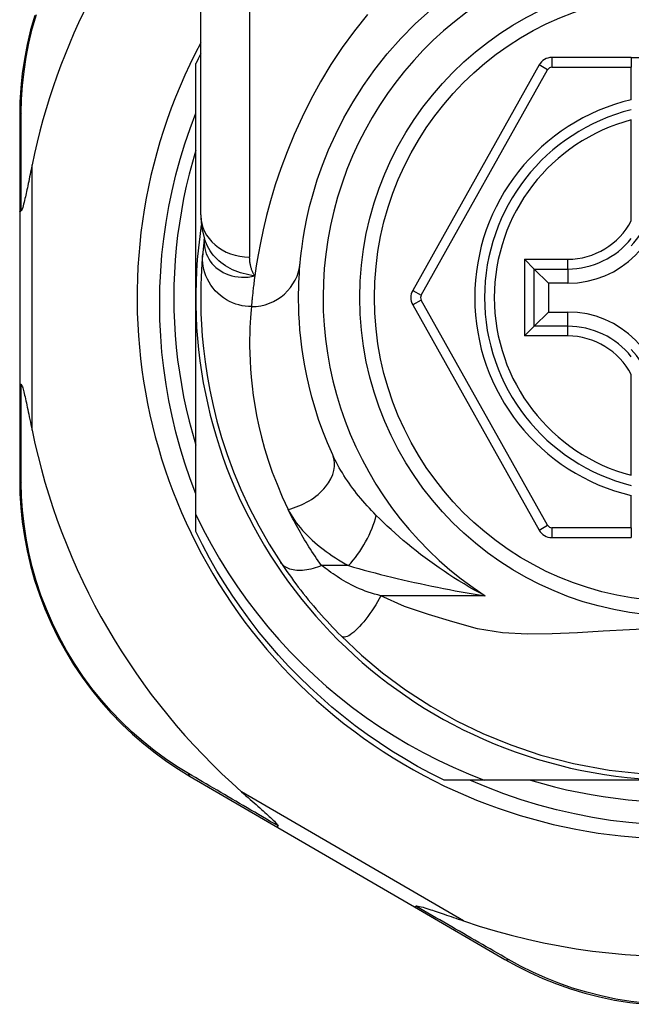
# Model space of a CAD drawing. Header units: inches. Extents: x 17 to 570, y 51 to 268.
# Tile 116 of 216: x 80.793 to 81.285, y 183.291 to 184.083. Entities that reach past the tile are written whole.
import ezdxf

# ---------------------------------------------------------------- set-up
doc = ezdxf.new("R2010")
doc.units = ezdxf.units.IN
doc.header["$MEASUREMENT"] = 0
doc.layers.add('Visible Edges(ANSI)', color=7, linetype='Continuous', lineweight=25)
doc.layers.add('Visible Tangent Edges(ANSI)', color=7, linetype='Continuous', lineweight=25)

msp = doc.modelspace()

# ---------------------------------------------------------------- linework, layer by layer
at = {"layer": 'Visible Edges(ANSI)'}
for p, q in [((80.93817, 183.92555), (80.93817, 184.16281)), ((80.93424, 183.85912), (80.93424, 184.04721)), ((81.21038, 184.04609), (81.10874, 183.8649)), ((81.28463, 184.05212), (81.22068, 184.05212)), ((81.28463, 184.05212), (81.28463, 184.04425)), ((81.28463, 184.05212), (81.35943, 184.05212)), ((81.28463, 184.01817), (81.28463, 184.04425)), ((80.79251, 184.00523), (80.79251, 183.92818)), ((81.28463, 183.92096), (81.28463, 184.00194)), ((80.79251, 183.92818), (80.79251, 183.79006)), ((80.9411, 183.90642), (80.94109, 183.90638)), ((81.20652, 183.88211), (81.19868, 183.88996)), ((81.20652, 183.88211), (81.21795, 183.87069)), ((81.23345, 183.87069), (81.21795, 183.87069)), ((81.21795, 183.87069), (81.21795, 183.84755)), ((80.93424, 183.68482), (80.93424, 183.85912)), ((81.10874, 183.85334), (81.21038, 183.67232)), ((81.20652, 183.83613), (81.21795, 183.84755)), ((81.21795, 183.84755), (81.23345, 183.84755)), ((81.19868, 183.82828), (81.20652, 183.83613)), ((81.28463, 183.7163), (81.28463, 183.79728)), ((80.79251, 183.79006), (80.79251, 183.71263)), ((81.28463, 183.67417), (81.28463, 183.70007)), ((80.93424, 183.67104), (80.93424, 183.68482)), ((81.28463, 183.67417), (81.28463, 183.66629)), ((81.22068, 183.66629), (81.28463, 183.66629)), ((80.92967, 183.47433), (81.00034, 183.43328)), ((81.16612, 183.47133), (81.13395, 183.47133)), ((81.32203, 183.47133), (81.16612, 183.47133)), ((81.00034, 183.43328), (81.11023, 183.36945)), ((81.11023, 183.36945), (81.18298, 183.32719))]:
    msp.add_line(p, q, dxfattribs=at)
at = {"layer": 'Visible Edges(ANSI)', "flags": 128}
for points in [[(80.8046, 184.08596), (80.80129, 184.07422), (80.79852, 184.06249), (80.7963, 184.05079), (80.7946, 184.03916), (80.79342, 184.02766), (80.79273, 184.01633), (80.79251, 184.00523)], [(81.0182, 183.88714), (81.01852, 183.89038), (81.019, 183.89474), (81.0197, 183.90022), (81.02065, 183.90676), (81.02194, 183.91432), (81.02363, 183.92284), (81.02581, 183.93228), (81.02856, 183.9426), (81.03198, 183.95372), (81.03615, 183.96551), (81.04108, 183.97784), (81.0468, 183.99055), (81.05335, 184.00352), (81.06075, 184.01661), (81.06904, 184.02967), (81.07823, 184.04257), (81.08829, 184.05515), (81.09915, 184.06733), (81.11076, 184.07905), (81.12306, 184.09023)], [(80.93424, 183.70133), (80.92964, 183.71357), (80.92542, 183.72596), (80.92159, 183.73847), (80.91816, 183.75107), (80.91512, 183.76377), (80.91249, 183.77654), (80.91026, 183.78938), (80.90843, 183.80229), (80.907, 183.81524), (80.90598, 183.82824), (80.90536, 183.84127), (80.90516, 183.85432), (80.90536, 183.86738), (80.90597, 183.88045), (80.90699, 183.8935), (80.90842, 183.90649), (80.91026, 183.91941), (80.91249, 183.93226), (80.91513, 183.94503), (80.91817, 183.9577), (80.9216, 183.97028), (80.92542, 183.98274), (80.92963, 183.99508), (80.93424, 184.00728)], [(80.93424, 183.97767), (80.93143, 183.96805), (80.92885, 183.95836), (80.92652, 183.94861), (80.92443, 183.93881), (80.92258, 183.92895), (80.92097, 183.91906), (80.91962, 183.90912), (80.9185, 183.89916), (80.91764, 183.88917), (80.91702, 183.87916), (80.91664, 183.86915), (80.91652, 183.85912), (80.91664, 183.8491), (80.91702, 183.83908), (80.91764, 183.82907), (80.9185, 183.81908), (80.91962, 183.80912), (80.92097, 183.79919), (80.92258, 183.78929), (80.92443, 183.77944), (80.92652, 183.76963), (80.92885, 183.75988), (80.93143, 183.75019), (80.93424, 183.74057)], [(80.80251, 183.96578), (80.80209, 183.96379), (80.80169, 183.96182), (80.80129, 183.95988), (80.8009, 183.95797), (80.80051, 183.9561), (80.80013, 183.95427), (80.79976, 183.95248), (80.7994, 183.95074), (80.79904, 183.94905), (80.7987, 183.94741), (80.79836, 183.94582), (80.79803, 183.94429), (80.79771, 183.94282), (80.7974, 183.94142), (80.7971, 183.94008), (80.79679, 183.9387), (80.79645, 183.93723), (80.79608, 183.93573), (80.79571, 183.93424), (80.79532, 183.93283), (80.79494, 183.93153), (80.79452, 183.93032), (80.79408, 183.92934), (80.79358, 183.92878)], [(80.79251, 183.92818), (80.79251, 183.9282), (80.79251, 183.92823), (80.79252, 183.92826), (80.79254, 183.92828), (80.79255, 183.92831), (80.79257, 183.92833), (80.7926, 183.92836), (80.79263, 183.92838), (80.79266, 183.92841), (80.79269, 183.92844), (80.79273, 183.92846), (80.79278, 183.92849), (80.79282, 183.92851), (80.79287, 183.92854), (80.79293, 183.92856), (80.79299, 183.92859), (80.79305, 183.92861), (80.79311, 183.92864), (80.79318, 183.92866), (80.79325, 183.92868), (80.79333, 183.92871), (80.79341, 183.92873), (80.79349, 183.92876), (80.79358, 183.92878)], [(80.93817, 183.92555), (80.93888, 183.91601), (80.9412, 183.90612)], [(80.94109, 183.90638), (80.94101, 183.90572), (80.94094, 183.90508), (80.94086, 183.90444), (80.94079, 183.90383), (80.94072, 183.90322), (80.94065, 183.90264), (80.94058, 183.90206), (80.94052, 183.9015), (80.94046, 183.90095), (80.9404, 183.90041), (80.94035, 183.89989), (80.94029, 183.89938), (80.94024, 183.89889), (80.94019, 183.89841), (80.94014, 183.89794), (80.9401, 183.89749), (80.94005, 183.89705), (80.94001, 183.89663), (80.93997, 183.89622), (80.93993, 183.89582), (80.9399, 183.89544), (80.93986, 183.89507), (80.93983, 183.89472), (80.9398, 183.89438)], [(80.9398, 183.89438), (80.93947, 183.89066), (80.93914, 183.88628), (80.93881, 183.88124), (80.93853, 183.87556), (80.93831, 183.86924), (80.93819, 183.86227), (80.9382, 183.85468), (80.93838, 183.84646), (80.93878, 183.83763), (80.93942, 183.8282), (80.94036, 183.81818), (80.94165, 183.80758), (80.94333, 183.79642), (80.94545, 183.78473), (80.94807, 183.77252), (80.95124, 183.75982), (80.95502, 183.74667), (80.95945, 183.73311), (80.96459, 183.71919), (80.9705, 183.70494), (80.97722, 183.69045), (80.9848, 183.67577), (80.99325, 183.661), (81.00265, 183.64618)], [(81.04436, 183.73265), (81.04016, 183.74231), (81.03641, 183.75182), (81.03307, 183.76115), (81.03013, 183.77028), (81.02757, 183.77918), (81.02536, 183.78782), (81.02348, 183.79618), (81.02189, 183.80423), (81.02058, 183.81198), (81.0195, 183.81941), (81.01865, 183.82652), (81.018, 183.8333), (81.01752, 183.83974), (81.0172, 183.84585), (81.01701, 183.8516), (81.01692, 183.85701), (81.01692, 183.86205), (81.017, 183.86674), (81.01713, 183.87106), (81.01731, 183.87502), (81.01752, 183.87861), (81.01775, 183.88183), (81.01798, 183.88468), (81.0182, 183.88714)], [(80.79251, 183.79006), (80.79251, 183.79004), (80.79251, 183.79001), (80.79252, 183.78999), (80.79254, 183.78996), (80.79255, 183.78993), (80.79257, 183.78991), (80.7926, 183.78988), (80.79263, 183.78986), (80.79266, 183.78983), (80.79269, 183.78981), (80.79273, 183.78978), (80.79278, 183.78975), (80.79282, 183.78973), (80.79287, 183.7897), (80.79293, 183.78968), (80.79299, 183.78965), (80.79305, 183.78963), (80.79311, 183.78961), (80.79318, 183.78958), (80.79325, 183.78956), (80.79333, 183.78953), (80.79341, 183.78951), (80.79349, 183.78949), (80.79358, 183.78946)], [(80.79358, 183.78946), (80.79399, 183.78907), (80.79435, 183.78835), (80.79467, 183.78752), (80.79498, 183.78657), (80.79528, 183.78556), (80.79557, 183.7845), (80.79588, 183.78333), (80.79619, 183.78207), (80.79652, 183.78071), (80.79685, 183.77926), (80.7972, 183.77774), (80.79755, 183.77615), (80.79791, 183.77449), (80.79828, 183.77278), (80.79866, 183.77101), (80.79904, 183.76917), (80.79944, 183.76727), (80.79985, 183.76531), (80.80027, 183.76328), (80.8007, 183.76121), (80.80114, 183.75909), (80.80159, 183.75692), (80.80204, 183.75471), (80.80251, 183.75246)], [(80.79251, 183.71263), (80.79273, 183.70156), (80.79342, 183.69026), (80.79459, 183.67879), (80.79628, 183.66719), (80.79849, 183.65552), (80.80124, 183.64382), (80.80453, 183.63211), (80.80838, 183.62045), (80.8128, 183.60887), (80.81779, 183.59742), (80.8233, 183.58616), (80.82933, 183.57513), (80.83583, 183.56437), (80.8428, 183.55395), (80.8502, 183.5439), (80.858, 183.53428), (80.86616, 183.52511), (80.87463, 183.51641), (80.88337, 183.50817), (80.89234, 183.50041), (80.9015, 183.49314), (80.9108, 183.48637), (80.92021, 183.48009), (80.92967, 183.47433)], [(80.93424, 183.68482), (80.94021, 183.67278), (80.94656, 183.66094), (80.95327, 183.6493), (80.96036, 183.63789), (80.9678, 183.62669), (80.97561, 183.61573), (80.98376, 183.60502), (80.99226, 183.59456), (81.0011, 183.58436), (81.01025, 183.57447), (81.01971, 183.56487), (81.02945, 183.5556), (81.03949, 183.54664), (81.0498, 183.53801), (81.06039, 183.52971), (81.07124, 183.52175), (81.08234, 183.51414), (81.09369, 183.50688), (81.10528, 183.49999), (81.11709, 183.49347), (81.12909, 183.48734), (81.14126, 183.4816), (81.15361, 183.47626), (81.16612, 183.47133)], [(81.13395, 183.47133), (81.12323, 183.47671), (81.11267, 183.48238), (81.10228, 183.48835), (81.09205, 183.49461), (81.082, 183.50115), (81.07214, 183.50796), (81.06247, 183.51505), (81.053, 183.5224), (81.04373, 183.53001), (81.03469, 183.53788), (81.02586, 183.546), (81.01727, 183.55436), (81.00891, 183.56295), (81.00079, 183.57178), (80.99293, 183.58082), (80.98531, 183.59008), (80.97796, 183.59955), (80.97087, 183.60922), (80.96406, 183.61909), (80.95752, 183.62914), (80.95127, 183.63937), (80.9453, 183.64976), (80.93962, 183.66032), (80.93424, 183.67104)], [(81.00265, 183.64618), (81.00424, 183.64382), (81.00588, 183.64142), (81.00757, 183.63899), (81.0093, 183.63653), (81.01108, 183.63405), (81.01291, 183.63155), (81.01478, 183.62903), (81.01669, 183.6265), (81.01864, 183.62396), (81.02063, 183.62142), (81.02266, 183.61887), (81.02472, 183.61632), (81.02681, 183.61378), (81.02892, 183.61126), (81.03106, 183.60876), (81.03321, 183.60628), (81.03539, 183.60382), (81.03758, 183.60137), (81.03979, 183.59895), (81.04202, 183.59656), (81.04426, 183.59419), (81.04652, 183.59184), (81.04879, 183.58952), (81.05107, 183.58723)], [(81.05107, 183.58723), (81.06752, 183.57176), (81.08448, 183.55755), (81.10305, 183.54385), (81.12339, 183.53065), (81.1441, 183.51899), (81.16527, 183.50873), (81.18762, 183.49956), (81.21176, 183.49144), (81.23806, 183.48456), (81.26668, 183.47927), (81.29726, 183.47606)], [(81.29732, 183.43588), (81.28257, 183.43717), (81.2679, 183.43896), (81.25331, 183.44127), (81.23883, 183.44408), (81.22446, 183.44739), (81.21022, 183.45119), (81.19612, 183.45549), (81.18217, 183.46028), (81.1684, 183.46556), (81.1548, 183.47133)], [(81.20348, 183.47133), (81.2131, 183.46851), (81.22279, 183.46594), (81.23254, 183.46361), (81.24235, 183.46152), (81.2522, 183.45967), (81.2621, 183.45806), (81.27203, 183.4567), (81.28199, 183.45559), (81.29198, 183.45472)], [(80.97109, 183.46183), (80.97283, 183.4603), (80.97455, 183.45879), (80.97624, 183.4573), (80.9779, 183.45584), (80.97953, 183.45441), (80.98113, 183.453), (80.98268, 183.45163), (80.98419, 183.4503), (80.98566, 183.449), (80.98707, 183.44774), (80.98843, 183.44653), (80.98974, 183.44537), (80.99098, 183.44425), (80.99216, 183.44319), (80.99327, 183.44217), (80.99431, 183.44122), (80.99536, 183.44024), (80.99642, 183.43924), (80.99744, 183.43824), (80.99838, 183.43728), (80.9992, 183.4364), (80.99984, 183.43563), (81.00026, 183.435), (81.00039, 183.43447)], [(81.00034, 183.43328), (81.00032, 183.43329), (81.0003, 183.43331), (81.00028, 183.43333), (81.00027, 183.43335), (81.00026, 183.43338), (81.00025, 183.43341), (81.00024, 183.43344), (81.00023, 183.43348), (81.00023, 183.43352), (81.00023, 183.43356), (81.00023, 183.43361), (81.00023, 183.43366), (81.00023, 183.43371), (81.00024, 183.43376), (81.00024, 183.43382), (81.00025, 183.43388), (81.00026, 183.43394), (81.00028, 183.43401), (81.00029, 183.43408), (81.00031, 183.43415), (81.00033, 183.43423), (81.00035, 183.43431), (81.00037, 183.43439), (81.00039, 183.43447)], [(81.11023, 183.36945), (81.11025, 183.36944), (81.11028, 183.36943), (81.1103, 183.36943), (81.11033, 183.36942), (81.11036, 183.36943), (81.11039, 183.36943), (81.11042, 183.36944), (81.11046, 183.36945), (81.11049, 183.36947), (81.11053, 183.36949), (81.11057, 183.36951), (81.11061, 183.36954), (81.11066, 183.36956), (81.1107, 183.3696), (81.11075, 183.36963), (81.1108, 183.36967), (81.11085, 183.36971), (81.1109, 183.36975), (81.11095, 183.3698), (81.11101, 183.36985), (81.11106, 183.36991), (81.11112, 183.36996), (81.11118, 183.37002), (81.11124, 183.37009)], [(81.11124, 183.37009), (81.11198, 183.37023), (81.11305, 183.37009), (81.11429, 183.36983), (81.11562, 183.36948), (81.11705, 183.36908), (81.11856, 183.36863), (81.12013, 183.36814), (81.1217, 183.36764), (81.12323, 183.36714), (81.12468, 183.36666), (81.12609, 183.36619), (81.12757, 183.36569), (81.12911, 183.36517), (81.13071, 183.36463), (81.13237, 183.36406), (81.13409, 183.36348), (81.13587, 183.36287), (81.13769, 183.36225), (81.13956, 183.36161), (81.14147, 183.36095), (81.14343, 183.36028), (81.14543, 183.35959), (81.14746, 183.35889), (81.14953, 183.35819)], [(81.18298, 183.32719), (81.19272, 183.3218), (81.20288, 183.31669), (81.21346, 183.31193), (81.2244, 183.30754), (81.23566, 183.30358), (81.24724, 183.30008), (81.25909, 183.29704), (81.2712, 183.29452), (81.28352, 183.29254), (81.29601, 183.29112)]]:
    msp.add_lwpolyline(points, dxfattribs=at)
at = {"layer": 'Visible Edges(ANSI)'}
msp.add_circle((81.32203, 183.85912), 0.25591, dxfattribs=at)
for centre, radius, start, end in [((81.32118, 183.85912), 0.52953, 136.3272, 168.3795), ((81.32203, 183.85912), 0.43504, 151.92751, 28.07249), ((81.32203, 183.85912), 0.431, 152.95157, 154.12615), ((81.22068, 184.04031), 0.01181, 90, 150.70877), ((81.32203, 183.85912), 0.15551, 103.91643, 256.08357), ((81.23345, 183.9477), 0.07702, 270, 0), ((81.23345, 183.9477), 0.06944, 317.48259, 0), ((81.32203, 183.85912), 0.3878, 171.33391, 340.21195), ((81.11904, 183.85912), 0.01181, 150.70877, 209.31319), ((81.23345, 183.77054), 0.07702, 0, 90), ((81.23345, 183.77054), 0.06944, 0, 42.51741), ((81.32118, 183.85912), 0.52953, 191.6205, 228.6133), ((81.22068, 183.6781), 0.01181, 209.31319, 270), ((81.32118, 183.85912), 0.52953, 251.08535, 297.06854)]:
    msp.add_arc(centre, radius, start, end, dxfattribs=at)
at = {"layer": 'Visible Tangent Edges(ANSI)'}
for p, q in [((80.97754, 184.16281), (80.97754, 183.89166)), ((81.21725, 184.04224), (81.21038, 184.04609)), ((81.22068, 184.05212), (81.22068, 184.04425)), ((81.11561, 183.86105), (81.21725, 184.04224)), ((81.22068, 184.04425), (81.28463, 184.04425)), ((80.80251, 183.75246), (80.80251, 183.96578)), ((81.19868, 183.88996), (81.23345, 183.88996)), ((81.19868, 183.88996), (81.19868, 183.82828)), ((81.23345, 183.88211), (81.23345, 183.88996)), ((81.20652, 183.88211), (81.23345, 183.88211)), ((81.20652, 183.83613), (81.20652, 183.88211)), ((81.23345, 183.88211), (81.23345, 183.87069)), ((81.10874, 183.8649), (81.11561, 183.86105)), ((81.11561, 183.8572), (81.10874, 183.85334)), ((81.21725, 183.67618), (81.11561, 183.8572)), ((81.23345, 183.83613), (81.23345, 183.84755)), ((81.23345, 183.83613), (81.20652, 183.83613)), ((81.23345, 183.82828), (81.23345, 183.83613)), ((81.23345, 183.82828), (81.19868, 183.82828)), ((81.21038, 183.67232), (81.21725, 183.67618)), ((81.22068, 183.67417), (81.22068, 183.66629)), ((81.28463, 183.67417), (81.22068, 183.67417)), ((81.05707, 183.64372), (81.03541, 183.64372)), ((81.16707, 183.61941), (81.08314, 183.61941)), ((81.14953, 183.35819), (80.97109, 183.46183))]:
    msp.add_line(p, q, dxfattribs=at)
at = {"layer": 'Visible Tangent Edges(ANSI)', "flags": 128}
for points in [[(80.79384, 184.00767), (80.7941, 184.01853), (80.79482, 184.02962), (80.79602, 184.04088), (80.79771, 184.05225), (80.79992, 184.0637), (80.80265, 184.07518), (80.80592, 184.08667)], [(81.07227, 184.08665), (81.06184, 184.07361), (81.05204, 184.0602), (81.0429, 184.04646), (81.03446, 184.03247), (81.02674, 184.01837), (81.01971, 184.00424), (81.01336, 183.99021), (81.00766, 183.97636), (81.00261, 183.96282), (80.99817, 183.94968), (80.99434, 183.93704), (80.99108, 183.92501), (80.98838, 183.9137), (80.98614, 183.90317), (80.98432, 183.89345), (80.98285, 183.88458), (80.98168, 183.87659)], [(80.79358, 183.92878), (80.79358, 183.93222), (80.79359, 183.93564), (80.7936, 183.93906), (80.79361, 183.94246), (80.79362, 183.94585), (80.79363, 183.94923), (80.79364, 183.9526), (80.79365, 183.95596), (80.79366, 183.9593), (80.79367, 183.96263), (80.79368, 183.96594), (80.79369, 183.96924), (80.7937, 183.97253), (80.79371, 183.9758), (80.79372, 183.97906), (80.79374, 183.9823), (80.79375, 183.98553), (80.79376, 183.98874), (80.79377, 183.99194), (80.79378, 183.99512), (80.7938, 183.99828), (80.79381, 184.00143), (80.79382, 184.00456), (80.79384, 184.00767)], [(80.941, 183.9051), (80.94097, 183.90292), (80.94112, 183.90073), (80.94146, 183.89857), (80.94198, 183.89643), (80.94268, 183.89435), (80.94356, 183.89232), (80.94461, 183.89036), (80.94583, 183.88847), (80.94721, 183.88667), (80.94875, 183.88497), (80.95044, 183.88339), (80.95227, 183.88192), (80.95423, 183.88058), (80.95631, 183.87937), (80.95852, 183.87832), (80.96082, 183.87741), (80.96323, 183.87667), (80.96571, 183.87611), (80.96826, 183.87571), (80.97087, 183.8755), (80.97353, 183.87548), (80.97622, 183.87565), (80.97895, 183.87602), (80.98168, 183.87659)], [(80.94109, 183.90638), (80.94109, 183.90634), (80.94109, 183.90631), (80.94108, 183.90627), (80.94108, 183.90623), (80.94107, 183.90619), (80.94107, 183.90615), (80.94107, 183.90611), (80.94106, 183.90606), (80.94106, 183.90601), (80.94105, 183.90597), (80.94105, 183.90592), (80.94105, 183.90586), (80.94104, 183.90581), (80.94104, 183.90575), (80.94103, 183.9057), (80.94103, 183.90564), (80.94103, 183.90558), (80.94102, 183.90551), (80.94102, 183.90545), (80.94101, 183.90538), (80.94101, 183.90531), (80.94101, 183.90524), (80.941, 183.90517), (80.941, 183.9051)], [(80.98168, 183.87659), (80.9793, 183.87694), (80.97695, 183.87737), (80.97465, 183.87787), (80.97239, 183.87845), (80.97018, 183.8791), (80.96802, 183.87984), (80.96591, 183.88065), (80.96385, 183.88155), (80.96184, 183.88253), (80.9599, 183.88361), (80.95801, 183.88477), (80.95619, 183.88601), (80.95444, 183.88734), (80.95278, 183.88873), (80.95119, 183.89021), (80.9497, 183.89175), (80.94829, 183.89336), (80.94697, 183.89503), (80.94575, 183.89676), (80.94462, 183.89854), (80.9436, 183.90038), (80.94269, 183.90226), (80.94189, 183.90418), (80.94119, 183.90613)], [(80.979, 183.85189), (80.97655, 183.85198), (80.97404, 183.85222), (80.97149, 183.85263), (80.96892, 183.85321), (80.96635, 183.85399), (80.96379, 183.85495), (80.96127, 183.8561), (80.9588, 183.85745), (80.95641, 183.85898), (80.95412, 183.8607), (80.95196, 183.86258), (80.94993, 183.86462), (80.94806, 183.8668), (80.94636, 183.86911), (80.94485, 183.87152), (80.94352, 183.87401), (80.94239, 183.87656), (80.94146, 183.87914), (80.94073, 183.88175), (80.94019, 183.88435), (80.93984, 183.88693), (80.93966, 183.88947), (80.93965, 183.89196), (80.9398, 183.89438)], [(80.98168, 183.87659), (80.98134, 183.87714), (80.98101, 183.8777), (80.9807, 183.87827), (80.9804, 183.87884), (80.98011, 183.87942), (80.97985, 183.88001), (80.97959, 183.8806), (80.97935, 183.8812), (80.97913, 183.88181), (80.97892, 183.88243), (80.97873, 183.88305), (80.97855, 183.88368), (80.97839, 183.88431), (80.97824, 183.88495), (80.97811, 183.8856), (80.97799, 183.88625), (80.97788, 183.88691), (80.97779, 183.88757), (80.97772, 183.88824), (80.97765, 183.88892), (80.97761, 183.8896), (80.97757, 183.89028), (80.97755, 183.89097), (80.97754, 183.89166)], [(80.98168, 183.87659), (80.98149, 183.87513), (80.9813, 183.87371), (80.98112, 183.87232), (80.98095, 183.87096), (80.98079, 183.86965), (80.98064, 183.86837), (80.98049, 183.86713), (80.98035, 183.86592), (80.98022, 183.86475), (80.9801, 183.86363), (80.97999, 183.86254), (80.97988, 183.86148), (80.97977, 183.86047), (80.97968, 183.8595), (80.97959, 183.85856), (80.9795, 183.85766), (80.97942, 183.8568), (80.97935, 183.85598), (80.97928, 183.8552), (80.97921, 183.85446), (80.97915, 183.85376), (80.9791, 183.8531), (80.97905, 183.85248), (80.979, 183.85189)], [(80.979, 183.85189), (80.97875, 183.84929), (80.97849, 183.84629), (80.97823, 183.84289), (80.97799, 183.8391), (80.97779, 183.83493), (80.97764, 183.83036), (80.97755, 183.82542), (80.97755, 183.82009), (80.97765, 183.81439), (80.97787, 183.80832), (80.97823, 183.80188), (80.97877, 183.79507), (80.97951, 183.78792), (80.98047, 183.78042), (80.98168, 183.77258), (80.98316, 183.7644), (80.98495, 183.7559), (80.98708, 183.74708), (80.98958, 183.73796), (80.99247, 183.72858), (80.99579, 183.71894), (80.99955, 183.70909), (81.00379, 183.69906), (81.00853, 183.68887)], [(80.79384, 183.71018), (80.79383, 183.71331), (80.79381, 183.71645), (80.7938, 183.71961), (80.79379, 183.72279), (80.79377, 183.72599), (80.79376, 183.7292), (80.79375, 183.73243), (80.79374, 183.73567), (80.79372, 183.73893), (80.79371, 183.7422), (80.7937, 183.74549), (80.79369, 183.74879), (80.79368, 183.75211), (80.79367, 183.75544), (80.79366, 183.75879), (80.79365, 183.76215), (80.79364, 183.76552), (80.79363, 183.7689), (80.79362, 183.7723), (80.79361, 183.77571), (80.7936, 183.77913), (80.79359, 183.78256), (80.79358, 183.78601), (80.79358, 183.78946)], [(81.07938, 183.68411), (81.0775, 183.68601), (81.07565, 183.68793), (81.07384, 183.68987), (81.07205, 183.69182), (81.0703, 183.69379), (81.06858, 183.69577), (81.06689, 183.69777), (81.06525, 183.69977), (81.06364, 183.70178), (81.06206, 183.7038), (81.06053, 183.70583), (81.05903, 183.70787), (81.05758, 183.70991), (81.05616, 183.71196), (81.05478, 183.71402), (81.05344, 183.71609), (81.05214, 183.71817), (81.05088, 183.72024), (81.04967, 183.72232), (81.04851, 183.7244), (81.04739, 183.72647), (81.04633, 183.72854), (81.04532, 183.7306), (81.04436, 183.73265)], [(80.92824, 183.47669), (80.919, 183.48237), (80.90982, 183.48855), (80.90073, 183.49522), (80.89179, 183.50236), (80.88303, 183.50998), (80.87449, 183.51806), (80.86622, 183.5266), (80.85824, 183.53559), (80.85062, 183.54503), (80.84338, 183.55487), (80.83656, 183.56508), (80.83019, 183.57561), (80.82429, 183.58641), (80.81888, 183.59744), (80.81399, 183.60864), (80.80965, 183.61998), (80.80586, 183.63139), (80.80261, 183.64285), (80.79989, 183.6543), (80.79769, 183.66572), (80.79601, 183.67707), (80.79482, 183.6883), (80.7941, 183.69935), (80.79384, 183.71018)], [(81.03541, 183.64372), (81.03406, 183.64562), (81.03273, 183.64752), (81.03143, 183.64943), (81.03015, 183.65132), (81.02889, 183.65321), (81.02766, 183.65509), (81.02644, 183.65698), (81.02524, 183.65887), (81.02406, 183.66076), (81.02289, 183.66265), (81.02175, 183.66454), (81.02062, 183.66643), (81.01951, 183.66831), (81.01842, 183.6702), (81.01735, 183.67208), (81.0163, 183.67396), (81.01526, 183.67584), (81.01424, 183.67772), (81.01325, 183.67959), (81.01227, 183.68145), (81.01131, 183.68331), (81.01036, 183.68517), (81.00944, 183.68702), (81.00853, 183.68887)], [(81.00853, 183.68887), (81.00964, 183.68672), (81.01085, 183.68457), (81.01216, 183.68244), (81.01358, 183.68033), (81.01508, 183.67823), (81.01668, 183.67615), (81.01836, 183.6741), (81.02012, 183.67206), (81.02196, 183.67006), (81.02387, 183.66808), (81.02585, 183.66614), (81.0279, 183.66422), (81.03001, 183.66233), (81.03219, 183.66048), (81.03443, 183.65865), (81.03673, 183.65685), (81.0391, 183.65509), (81.04152, 183.65335), (81.04399, 183.65165), (81.04651, 183.64999), (81.04908, 183.64836), (81.0517, 183.64678), (81.05437, 183.64523), (81.05707, 183.64372)], [(81.16707, 183.61941), (81.16274, 183.62173), (81.15846, 183.62409), (81.15423, 183.6265), (81.15005, 183.62896), (81.14594, 183.63146), (81.14188, 183.634), (81.13787, 183.63658), (81.13393, 183.6392), (81.13005, 183.64184), (81.12622, 183.64452), (81.12246, 183.64723), (81.11876, 183.64997), (81.11513, 183.65273), (81.11155, 183.65551), (81.10804, 183.65832), (81.10458, 183.66115), (81.10119, 183.664), (81.09786, 183.66687), (81.09459, 183.66974), (81.0914, 183.67262), (81.08827, 183.67551), (81.08522, 183.67839), (81.08226, 183.68126), (81.07938, 183.68411)], [(81.03541, 183.64372), (81.03373, 183.64305), (81.03203, 183.64244), (81.03032, 183.64188), (81.0286, 183.64138), (81.02688, 183.64094), (81.02517, 183.64057), (81.02347, 183.64026), (81.02179, 183.64003), (81.02014, 183.63987), (81.01852, 183.63979), (81.01694, 183.63979), (81.01542, 183.63986), (81.01394, 183.64001), (81.01253, 183.64024), (81.01119, 183.64055), (81.00992, 183.64092), (81.00872, 183.64137), (81.0076, 183.64189), (81.00656, 183.64247), (81.00561, 183.64311), (81.00474, 183.64381), (81.00396, 183.64455), (81.00326, 183.64535), (81.00265, 183.64618)], [(81.08314, 183.61941), (81.08056, 183.6201), (81.07801, 183.62082), (81.0755, 183.62159), (81.07303, 183.62241), (81.0706, 183.62326), (81.06822, 183.62416), (81.0659, 183.6251), (81.06363, 183.62607), (81.06143, 183.62709), (81.0593, 183.62814), (81.05724, 183.62922), (81.05526, 183.63033), (81.05337, 183.63146), (81.05154, 183.63261), (81.04975, 183.63375), (81.048, 183.63489), (81.04629, 183.63602), (81.04461, 183.63715), (81.04298, 183.63827), (81.04138, 183.63939), (81.03982, 183.64049), (81.0383, 183.64158), (81.03683, 183.64266), (81.03541, 183.64372)], [(81.05707, 183.64372), (81.0612, 183.64253), (81.06541, 183.64134), (81.06969, 183.64016), (81.07402, 183.639), (81.07841, 183.63784), (81.08284, 183.6367), (81.08731, 183.63558), (81.09181, 183.63447), (81.09634, 183.63338), (81.1009, 183.63231), (81.10548, 183.63126), (81.11009, 183.63023), (81.11472, 183.62922), (81.11938, 183.62822), (81.12406, 183.62725), (81.12877, 183.62629), (81.1335, 183.62536), (81.13825, 183.62444), (81.14301, 183.62355), (81.1478, 183.62268), (81.1526, 183.62183), (81.15741, 183.621), (81.16224, 183.6202), (81.16707, 183.61941)], [(81.08314, 183.61941), (81.08181, 183.61705), (81.08042, 183.61466), (81.07896, 183.61225), (81.07744, 183.60985), (81.07587, 183.60747), (81.07426, 183.60513), (81.07262, 183.60285), (81.07096, 183.60066), (81.06929, 183.59856), (81.06762, 183.59659), (81.06598, 183.59475), (81.06437, 183.59307), (81.0628, 183.59156), (81.06129, 183.59023), (81.05985, 183.58909), (81.05849, 183.58815), (81.05721, 183.58739), (81.05603, 183.58684), (81.05495, 183.58648), (81.05397, 183.5863), (81.05309, 183.58629), (81.05231, 183.58646), (81.05164, 183.58677), (81.05107, 183.58723)], [(81.30483, 183.5931), (81.28314, 183.59221), (81.26192, 183.59101), (81.24125, 183.58977), (81.22098, 183.58883), (81.20101, 183.58862), (81.18109, 183.58971), (81.16097, 183.59281), (81.14093, 183.5984), (81.12131, 183.60433), (81.10207, 183.61078), (81.08314, 183.61941)], [(81.00039, 183.43447), (80.99724, 183.43631), (80.9941, 183.43815), (80.99097, 183.43997), (80.98786, 183.44179), (80.98475, 183.44361), (80.98165, 183.44542), (80.97857, 183.44722), (80.9755, 183.44901), (80.97244, 183.4508), (80.9694, 183.45258), (80.96636, 183.45436), (80.96334, 183.45613), (80.96034, 183.45789), (80.95734, 183.45964), (80.95436, 183.46138), (80.9514, 183.46312), (80.94845, 183.46485), (80.94552, 183.46657), (80.9426, 183.46828), (80.93969, 183.46998), (80.93681, 183.47167), (80.93394, 183.47335), (80.93108, 183.47503), (80.92824, 183.47669)], [(81.18578, 183.32711), (81.18285, 183.32879), (81.17991, 183.33049), (81.17695, 183.33219), (81.17397, 183.33391), (81.17097, 183.33563), (81.16796, 183.33737), (81.16493, 183.33911), (81.16188, 183.34087), (81.15882, 183.34263), (81.15574, 183.3444), (81.15265, 183.34619), (81.14954, 183.34798), (81.14642, 183.34978), (81.14328, 183.35159), (81.14013, 183.3534), (81.13697, 183.35523), (81.1338, 183.35706), (81.13061, 183.3589), (81.12741, 183.36074), (81.1242, 183.3626), (81.12098, 183.36446), (81.11774, 183.36633), (81.1145, 183.3682), (81.11124, 183.37009)], [(81.29654, 183.29208), (81.28431, 183.29346), (81.27224, 183.29538), (81.26038, 183.29783), (81.24877, 183.30078), (81.23743, 183.30418), (81.22639, 183.30803), (81.21567, 183.31228), (81.2053, 183.31691), (81.19533, 183.32187), (81.18578, 183.32711)]]:
    msp.add_lwpolyline(points, dxfattribs=at)
at = {"layer": 'Visible Tangent Edges(ANSI)'}
msp.add_circle((81.32203, 183.85912), 0.24409, dxfattribs=at)
for centre, radius, start, end in [((81.32203, 183.85912), 0.28543, 302.8812, 237.1188), ((81.22068, 184.04031), 0.00394, 90, 150.70877), ((81.32203, 183.85912), 0.16339, 103.23324, 256.76676), ((81.32203, 183.85912), 0.14764, 104.67485, 255.32515), ((81.23345, 183.9477), 0.05775, 270, 332.41478), ((81.23345, 183.9477), 0.06559, 270, 321.29033), ((81.11904, 183.85912), 0.00394, 150.70877, 209.31319), ((81.23345, 183.77054), 0.06559, 38.70967, 90), ((81.23345, 183.77054), 0.05775, 27.58522, 90), ((81.22068, 183.6781), 0.00394, 209.31319, 270)]:
    msp.add_arc(centre, radius, start, end, dxfattribs=at)
for centre, major_axis, ratio, start_param, end_param in [((80.80251, 184.00523), (-0.01, 0), 0.489692, 5.761173, 6.283185), ((80.97754, 183.92555), (-0.03937, 0), 0.860915, 0, 1.570796), ((80.74468, 183.91914), (0.19646, -0.01245), 0.394768, 6.26267, 6.279105), ((80.979, 183.89076), (0.0392, -0.00362), 0.987056, 4.803178, 6.283185), ((81.00853, 183.71634), (0.03583, 0.01632), 0.663135, 4.419079, 6.283185), ((80.80251, 183.71263), (-0.01, 0), 0.490597, 0, 0.522348), ((81.05707, 183.66802), (-0.01985, -0.034), 0.367954, 1.008544, 2.26339), ((80.9347, 183.48297), (-0.00502, -0.00865), 0.487239, 5.762078, 6.283185), ((81.188, 183.33584), (-0.00502, -0.00865), 0.492909, 0, 0.523212)]:
    msp.add_ellipse(centre, major_axis=major_axis, ratio=ratio, start_param=start_param, end_param=end_param, dxfattribs=at)

doc.saveas('drawing.dxf')
